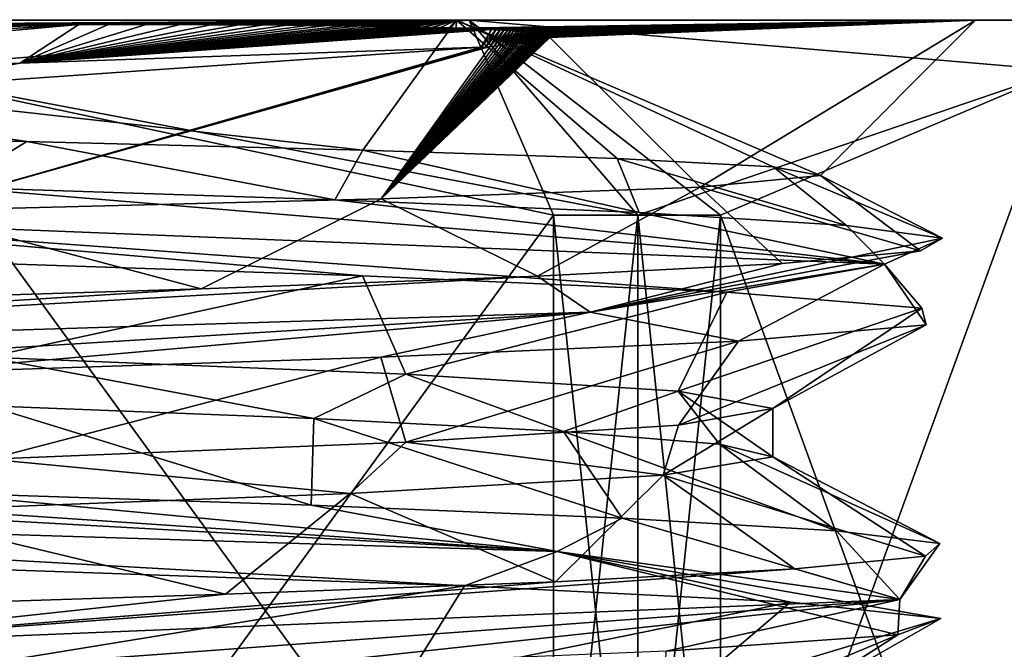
# Model space of a CAD drawing. Header units: metres. Extents: x -205 to 205, y -82 to 82.
# Tile 141 of 256: x -126.15 to -120.31, y 78.28 to 82.01. Entities that reach past the tile are written whole.
import ezdxf

# ---------------------------------------------------------------- set-up
doc = ezdxf.new("R2010")
doc.units = ezdxf.units.M
doc.layers.add('solid_PRT0003', color=7, linetype='CONTINUOUS')

msp = doc.modelspace()

# ---------------------------------------------------------------- linework, layer by layer
at = {"layer": 'solid_PRT0003'}
for points in [[(-123.484528, 82.004066, 11.509619), (-143.974915, 82.006989, 17), (-130.984528, 82.005135, 14)], [(-123.484528, 82.004066, 11.509619), (-138.484528, 82.006203, 11.509619), (-143.974915, 82.006989, 17)], [(-138.484528, 82.006203, 37.490379), (-117.994148, 82.003281, 32), (-130.984528, 82.005135, 35)], [(-123.484528, 82.004066, 11.509619), (-130.984528, 82.005135, 9.5), (-138.484528, 82.006203, 11.509619)], [(-138.484528, 82.006203, 37.490379), (-123.484528, 82.004066, 37.490379), (-117.994148, 82.003281, 32)], [(-138.484528, 82.006203, 37.490379), (-130.984528, 82.005135, 39.5), (-123.484528, 82.004066, 37.490379)], [(-130.984528, 82.005135, 35), (-123.559906, 82.004074, 31.924623), (-128.681198, 81.967857, 34.706371)], [(-117.994148, 82.003281, 32), (-123.559906, 82.004074, 31.924623), (-130.984528, 82.005135, 35)], [(-130.984528, 82.005135, 14), (-128.449265, 81.334656, 15.002707), (-126.105621, 81.284737, 16.02359)], [(-130.984528, 82.005135, 14), (-126.105621, 81.284737, 16.02359), (-124.114723, 81.234589, 17.609011)], [(-123.559906, 82.004074, 17.075377), (-130.984528, 82.005135, 14), (-124.114723, 81.234589, 17.609011)], [(-117.994148, 82.003281, 17), (-130.984528, 82.005135, 14), (-123.559906, 82.004074, 17.075377)], [(-117.994148, 82.003281, 17), (-123.484528, 82.004066, 11.509619), (-130.984528, 82.005135, 14)], [(-127.025375, 81.707977, 9.5), (-130.984528, 82.005135, 9.5), (-123.484528, 82.004066, 11.509619)], [(-127.025391, 81.707985, 39.5), (-123.484528, 82.004066, 37.490379), (-130.984528, 82.005135, 39.5)], [(-123.559906, 82.004074, 31.924623), (-128.158691, 81.971138, 34.577709), (-128.681198, 81.967857, 34.706371)], [(-123.559906, 82.004074, 31.924623), (-127.662025, 81.973679, 34.427807), (-128.158691, 81.971138, 34.577709)], [(-123.559906, 82.004074, 31.924623), (-127.211182, 81.975571, 34.267448), (-127.662025, 81.973679, 34.427807)], [(-123.559906, 82.004074, 31.924623), (-126.81292, 81.976913, 34.105637), (-127.211182, 81.975571, 34.267448)], [(-127.025391, 81.707985, 39.5), (-122.484688, 80.84922, 39.222431), (-123.484528, 82.004066, 37.490379)], [(-122.984688, 80.849297, 9.5), (-127.025375, 81.707977, 9.5), (-123.484528, 82.004066, 11.509619)], [(-123.559906, 82.004074, 31.924623), (-126.461929, 81.977829, 33.946529), (-126.81292, 81.976913, 34.105637)], [(-123.559906, 82.004074, 31.924623), (-126.149841, 81.978409, 33.791378), (-126.461929, 81.977829, 33.946529)], [(-123.559906, 82.004074, 31.924623), (-125.871422, 81.978691, 33.641487), (-126.149841, 81.978409, 33.791378)], [(-123.559906, 82.004074, 31.924623), (-125.798271, 81.978722, 33.600235), (-125.871422, 81.978691, 33.641487)], [(-123.559906, 82.004074, 31.924623), (-125.622162, 81.978706, 33.497601), (-125.798271, 81.978722, 33.600235)], [(-123.559906, 82.004074, 31.924623), (-125.398384, 81.978485, 33.36018), (-125.622162, 81.978706, 33.497601)], [(-123.559906, 82.004074, 31.924623), (-125.19693, 81.978058, 33.229443), (-125.398384, 81.978485, 33.36018)], [(-123.559906, 82.004074, 31.924623), (-125.015114, 81.977448, 33.105423), (-125.19693, 81.978058, 33.229443)], [(-123.559906, 82.004074, 31.924623), (-124.850616, 81.976677, 32.988026), (-125.015114, 81.977448, 33.105423)], [(-123.559906, 82.004074, 31.924623), (-124.701363, 81.975769, 32.877041), (-124.850616, 81.976677, 32.988026)], [(-123.559906, 82.004074, 31.924623), (-124.565681, 81.974747, 32.772259), (-124.701363, 81.975769, 32.877041)], [(-123.559906, 82.004074, 31.924623), (-124.442116, 81.973625, 32.67347), (-124.565681, 81.974747, 32.772259)], [(-123.559906, 82.004074, 31.924623), (-124.329399, 81.972412, 32.58041), (-124.442116, 81.973625, 32.67347)], [(-123.559906, 82.004074, 31.924623), (-124.22641, 81.971138, 32.492825), (-124.329399, 81.972412, 32.58041)], [(-123.559906, 82.004074, 31.924623), (-124.132156, 81.96981, 32.410427), (-124.22641, 81.971138, 32.492825)], [(-123.559906, 82.004074, 31.924623), (-124.045738, 81.968437, 32.332924), (-124.132156, 81.96981, 32.410427)], [(-123.559906, 82.004074, 17.075377), (-124.114723, 81.234589, 17.609011), (-122.607536, 81.184822, 19.647827)], [(-123.559906, 82.004074, 31.924623), (-123.9664, 81.967041, 32.260044), (-124.045738, 81.968437, 32.332924)], [(-123.559906, 82.004074, 31.924623), (-123.893471, 81.965622, 32.191547), (-123.9664, 81.967041, 32.260044)], [(-123.559906, 82.004074, 31.924623), (-123.826363, 81.964195, 32.127182), (-123.893471, 81.965622, 32.191547)], [(-123.559906, 82.004074, 31.924623), (-123.764542, 81.962753, 32.066715), (-123.826363, 81.964195, 32.127182)], [(-123.559906, 82.004074, 31.924623), (-123.707535, 81.961319, 32.009914), (-123.764542, 81.962753, 32.066715)], [(-123.559906, 82.004074, 31.924623), (-123.6549, 81.959877, 31.956545), (-123.707535, 81.961319, 32.009914)], [(-123.559906, 82.004074, 31.924623), (-123.606262, 81.958443, 31.906408), (-123.6549, 81.959877, 31.956545)], [(-123.559906, 82.004074, 31.924623), (-123.561287, 81.957024, 31.859318), (-123.606262, 81.958443, 31.906408)], [(-123.559906, 82.004074, 31.924623), (-120.484528, 82.003639, 24.5), (-123.561287, 81.957024, 31.859318)], [(-120.484528, 82.003639, 24.5), (-123.519676, 81.955612, 31.81509), (-123.561287, 81.957024, 31.859318)], [(-123.559906, 82.004074, 17.075377), (-121.403412, 81.085014, 24.5), (-120.484528, 82.003639, 24.5)], [(-123.559906, 82.004074, 17.075377), (-121.683456, 81.134789, 22.001278), (-121.403412, 81.085014, 24.5)], [(-115.984528, 82.002998, 24.5), (-120.484528, 82.003639, 24.5), (-123.559906, 82.004074, 31.924623)], [(-116.495636, 82.003067, 20.617714), (-123.559906, 82.004074, 17.075377), (-120.484528, 82.003639, 24.5)], [(-116.495636, 82.003067, 28.382286), (-115.984528, 82.002998, 24.5), (-123.559906, 82.004074, 31.924623)], [(-117.994148, 82.003281, 32), (-116.495636, 82.003067, 28.382286), (-123.559906, 82.004074, 31.924623)], [(-123.559906, 82.004074, 17.075377), (-122.607536, 81.184822, 19.647827), (-121.683456, 81.134789, 22.001278)], [(-116.495636, 82.003067, 20.617714), (-117.994148, 82.003281, 17), (-123.559906, 82.004074, 17.075377)], [(-120.484528, 82.003639, 24.5), (-123.481148, 81.954208, 31.773558), (-123.519676, 81.955612, 31.81509)], [(-119.973778, 81.706978, 13.57125), (-123.484528, 82.004066, 11.509619), (-117.994148, 82.003281, 17)], [(-122.484688, 80.84922, 9.777568), (-122.984688, 80.849297, 9.5), (-123.484528, 82.004066, 11.509619)], [(-119.973778, 81.706978, 13.57125), (-122.484688, 80.84922, 9.777568), (-123.484528, 82.004066, 11.509619)], [(-119.973785, 81.70697, 35.428764), (-117.994148, 82.003281, 32), (-123.484528, 82.004066, 37.490379)], [(-121.994308, 80.849152, 38.928204), (-119.973785, 81.70697, 35.428764), (-123.484528, 82.004066, 37.490379)], [(-122.484688, 80.84922, 39.222431), (-121.994308, 80.849152, 38.928204), (-123.484528, 82.004066, 37.490379)], [(-120.484528, 82.003639, 24.5), (-123.445442, 81.95282, 31.734554), (-123.481148, 81.954208, 31.773558)], [(-120.484528, 82.003639, 24.5), (-123.412338, 81.951447, 31.697914), (-123.445442, 81.95282, 31.734554)], [(-120.484528, 82.003639, 24.5), (-123.38163, 81.950096, 31.663502), (-123.412338, 81.951447, 31.697914)], [(-120.484528, 82.003639, 24.5), (-123.353134, 81.948761, 31.63118), (-123.38163, 81.950096, 31.663502)], [(-120.484528, 82.003639, 24.5), (-123.326675, 81.947441, 31.600828), (-123.353134, 81.948761, 31.63118)], [(-120.484528, 82.003639, 24.5), (-123.302109, 81.946136, 31.572325), (-123.326675, 81.947441, 31.600828)], [(-120.484528, 82.003639, 24.5), (-123.279282, 81.944855, 31.545559), (-123.302109, 81.946136, 31.572325)], [(-120.484528, 82.003639, 24.5), (-123.258064, 81.943596, 31.520414), (-123.279282, 81.944855, 31.545559)], [(-120.484528, 82.003639, 24.5), (-123.238342, 81.942352, 31.496798), (-123.258064, 81.943596, 31.520414)], [(-120.484528, 82.003639, 24.5), (-123.220009, 81.941132, 31.474617), (-123.238342, 81.942352, 31.496798)], [(-120.484528, 82.003639, 24.5), (-123.20295, 81.939934, 31.453787), (-123.220009, 81.941132, 31.474617)], [(-120.484528, 82.003639, 24.5), (-123.187096, 81.938751, 31.434225), (-123.20295, 81.939934, 31.453787)], [(-120.484528, 82.003639, 24.5), (-123.172348, 81.937592, 31.415854), (-123.187096, 81.938751, 31.434225)], [(-120.484528, 82.003639, 24.5), (-123.158623, 81.936447, 31.398598), (-123.172348, 81.937592, 31.415854)], [(-120.484528, 82.003639, 24.5), (-123.145851, 81.935326, 31.382389), (-123.158623, 81.936447, 31.398598)], [(-120.484528, 82.003639, 24.5), (-123.13398, 81.934219, 31.367165), (-123.145851, 81.935326, 31.382389)], [(-120.484528, 82.003639, 24.5), (-123.122932, 81.933136, 31.352869), (-123.13398, 81.934219, 31.367165)], [(-120.484528, 82.003639, 24.5), (-123.112663, 81.932068, 31.339443), (-123.122932, 81.933136, 31.352869)], [(-120.484528, 82.003639, 24.5), (-123.103111, 81.931023, 31.326836), (-123.112663, 81.932068, 31.339443)], [(-120.484528, 82.003639, 24.5), (-123.094231, 81.929985, 31.314991), (-123.103111, 81.931023, 31.326836)], [(-120.484528, 82.003639, 24.5), (-123.085976, 81.92897, 31.303867), (-123.094231, 81.929985, 31.314991)], [(-120.484528, 82.003639, 24.5), (-123.0783, 81.927979, 31.293421), (-123.085976, 81.92897, 31.303867)], [(-120.484528, 82.003639, 24.5), (-123.071175, 81.926994, 31.283609), (-123.0783, 81.927979, 31.293421)], [(-120.484528, 82.003639, 24.5), (-123.06456, 81.926025, 31.274397), (-123.071175, 81.926994, 31.283609)], [(-120.484528, 82.003639, 24.5), (-123.058426, 81.925072, 31.265745), (-123.06456, 81.926025, 31.274397)], [(-120.484528, 82.003639, 24.5), (-123.052727, 81.924126, 31.257618), (-123.058426, 81.925072, 31.265745)], [(-120.484528, 82.003639, 24.5), (-123.047447, 81.923203, 31.249985), (-123.052727, 81.924126, 31.257618)], [(-120.484528, 82.003639, 24.5), (-123.042564, 81.922279, 31.242817), (-123.047447, 81.923203, 31.249985)], [(-120.484528, 82.003639, 24.5), (-123.03804, 81.921371, 31.236086), (-123.042564, 81.922279, 31.242817)], [(-120.484528, 82.003639, 24.5), (-123.033867, 81.920471, 31.229765), (-123.03804, 81.921371, 31.236086)], [(-120.484528, 82.003639, 24.5), (-123.030014, 81.919586, 31.223829), (-123.033867, 81.920471, 31.229765)], [(-120.484528, 82.003639, 24.5), (-123.026466, 81.918694, 31.218256), (-123.030014, 81.919586, 31.223829)], [(-120.484528, 82.003639, 24.5), (-123.023201, 81.917816, 31.21302), (-123.026466, 81.918694, 31.218256)], [(-120.484528, 82.003639, 24.5), (-123.020203, 81.916939, 31.208105), (-123.023201, 81.917816, 31.21302)], [(-120.484528, 82.003639, 24.5), (-123.017471, 81.916054, 31.203489), (-123.020203, 81.916939, 31.208105)], [(-120.484528, 82.003639, 24.5), (-123.014984, 81.915169, 31.199158), (-123.017471, 81.916054, 31.203489)], [(-120.484528, 82.003639, 24.5), (-123.012726, 81.914284, 31.195093), (-123.014984, 81.915169, 31.199158)], [(-120.484528, 82.003639, 24.5), (-123.010689, 81.913391, 31.191277), (-123.012726, 81.914284, 31.195093)], [(-120.484528, 82.003639, 24.5), (-123.007309, 81.911514, 31.18433), (-123.010689, 81.913391, 31.191277)], [(-120.484528, 82.003639, 24.5), (-123.004784, 81.909561, 31.17827), (-123.007309, 81.911514, 31.18433)], [(-120.484528, 82.003639, 24.5), (-122.115479, 81.014763, 27.934328), (-123.006248, 81.901306, 31.167149)], [(-120.484528, 82.003639, 24.5), (-123.006248, 81.901306, 31.167149), (-123.003212, 81.905869, 31.170637)], [(-120.484528, 82.003639, 24.5), (-123.003326, 81.907272, 31.172958), (-123.004784, 81.909561, 31.17827)], [(-120.484528, 82.003639, 24.5), (-123.003212, 81.905869, 31.170637), (-123.003326, 81.907272, 31.172958)], [(-120.484528, 82.003639, 24.5), (-121.403412, 81.085014, 24.5), (-122.115479, 81.014763, 27.934328)], [(-115.984528, 82.002998, 24.5), (-116.495636, 82.003067, 20.617714), (-120.484528, 82.003639, 24.5)], [(-135.685532, 81.696434, 33.859493), (-125.798271, 81.978722, 33.600235), (-132.872986, 81.55571, 34.666603)], [(-125.871422, 81.978691, 33.641487), (-125.798271, 81.978722, 33.600235), (-135.685532, 81.696434, 33.859493)], [(-126.149841, 81.978409, 33.791378), (-125.871422, 81.978691, 33.641487), (-135.685532, 81.696434, 33.859493)], [(-125.798271, 81.978722, 33.600235), (-129.420013, 81.652313, 34.7215), (-132.872986, 81.55571, 34.666603)], [(-125.798271, 81.978722, 33.600235), (-126.14772, 81.748688, 33.638962), (-129.420013, 81.652313, 34.7215)], [(-125.798271, 81.978722, 33.600235), (-125.622162, 81.978706, 33.497601), (-126.14772, 81.748688, 33.638962)], [(-125.622162, 81.978706, 33.497601), (-125.398384, 81.978485, 33.36018), (-126.14772, 81.748688, 33.638962)], [(-125.398384, 81.978485, 33.36018), (-125.19693, 81.978058, 33.229443), (-126.14772, 81.748688, 33.638962)], [(-125.19693, 81.978058, 33.229443), (-125.015114, 81.977448, 33.105423), (-126.14772, 81.748688, 33.638962)], [(-125.015114, 81.977448, 33.105423), (-124.850616, 81.976677, 32.988026), (-126.14772, 81.748688, 33.638962)], [(-124.850616, 81.976677, 32.988026), (-124.701363, 81.975769, 32.877041), (-126.14772, 81.748688, 33.638962)], [(-124.701363, 81.975769, 32.877041), (-124.565681, 81.974747, 32.772259), (-126.14772, 81.748688, 33.638962)], [(-124.565681, 81.974747, 32.772259), (-124.442116, 81.973625, 32.67347), (-126.14772, 81.748688, 33.638962)], [(-124.442116, 81.973625, 32.67347), (-124.329399, 81.972412, 32.58041), (-126.14772, 81.748688, 33.638962)], [(-124.329399, 81.972412, 32.58041), (-124.22641, 81.971138, 32.492825), (-126.14772, 81.748688, 33.638962)], [(-124.22641, 81.971138, 32.492825), (-124.132156, 81.96981, 32.410427), (-126.14772, 81.748688, 33.638962)], [(-124.132156, 81.96981, 32.410427), (-124.045738, 81.968437, 32.332924), (-126.14772, 81.748688, 33.638962)], [(-124.045738, 81.968437, 32.332924), (-123.9664, 81.967041, 32.260044), (-126.14772, 81.748688, 33.638962)], [(-123.9664, 81.967041, 32.260044), (-123.893471, 81.965622, 32.191547), (-126.14772, 81.748688, 33.638962)], [(-123.893471, 81.965622, 32.191547), (-123.826363, 81.964195, 32.127182), (-126.14772, 81.748688, 33.638962)], [(-123.826363, 81.964195, 32.127182), (-123.764542, 81.962753, 32.066715), (-126.14772, 81.748688, 33.638962)], [(-123.764542, 81.962753, 32.066715), (-123.707535, 81.961319, 32.009914), (-126.14772, 81.748688, 33.638962)], [(-123.707535, 81.961319, 32.009914), (-123.6549, 81.959877, 31.956545), (-126.14772, 81.748688, 33.638962)], [(-123.6549, 81.959877, 31.956545), (-123.606262, 81.958443, 31.906408), (-126.14772, 81.748688, 33.638962)], [(-123.606262, 81.958443, 31.906408), (-123.561287, 81.957024, 31.859318), (-126.14772, 81.748688, 33.638962)], [(-123.561287, 81.957024, 31.859318), (-123.519676, 81.955612, 31.81509), (-126.14772, 81.748688, 33.638962)], [(-123.519676, 81.955612, 31.81509), (-123.481148, 81.954208, 31.773558), (-126.14772, 81.748688, 33.638962)], [(-123.481148, 81.954208, 31.773558), (-123.445442, 81.95282, 31.734554), (-126.14772, 81.748688, 33.638962)], [(-123.445442, 81.95282, 31.734554), (-123.412338, 81.951447, 31.697914), (-126.14772, 81.748688, 33.638962)], [(-123.412338, 81.951447, 31.697914), (-123.38163, 81.950096, 31.663502), (-126.14772, 81.748688, 33.638962)], [(-123.38163, 81.950096, 31.663502), (-123.353134, 81.948761, 31.63118), (-126.14772, 81.748688, 33.638962)], [(-123.353134, 81.948761, 31.63118), (-123.414108, 81.84449, 31.54365), (-126.14772, 81.748688, 33.638962)], [(-123.353134, 81.948761, 31.63118), (-123.326675, 81.947441, 31.600828), (-123.414108, 81.84449, 31.54365)], [(-123.326675, 81.947441, 31.600828), (-123.386482, 81.846825, 31.517284), (-123.414108, 81.84449, 31.54365)], [(-123.326675, 81.947441, 31.600828), (-123.302109, 81.946136, 31.572325), (-123.386482, 81.846825, 31.517284)], [(-123.302109, 81.946136, 31.572325), (-123.360703, 81.849007, 31.492514), (-123.386482, 81.846825, 31.517284)], [(-123.302109, 81.946136, 31.572325), (-123.279282, 81.944855, 31.545559), (-123.360703, 81.849007, 31.492514)], [(-123.279282, 81.944855, 31.545559), (-123.336624, 81.851105, 31.469282), (-123.360703, 81.849007, 31.492514)], [(-123.279282, 81.944855, 31.545559), (-123.258064, 81.943596, 31.520414), (-123.336624, 81.851105, 31.469282)], [(-123.258064, 81.943596, 31.520414), (-123.314102, 81.853127, 31.447506), (-123.336624, 81.851105, 31.469282)], [(-123.258064, 81.943596, 31.520414), (-123.238342, 81.942352, 31.496798), (-123.314102, 81.853127, 31.447506)], [(-123.238342, 81.942352, 31.496798), (-123.29303, 81.85508, 31.427095), (-123.314102, 81.853127, 31.447506)], [(-123.238342, 81.942352, 31.496798), (-123.220009, 81.941132, 31.474617), (-123.29303, 81.85508, 31.427095)], [(-123.220009, 81.941132, 31.474617), (-123.2733, 81.856972, 31.407967), (-123.29303, 81.85508, 31.427095)], [(-123.220009, 81.941132, 31.474617), (-123.20295, 81.939934, 31.453787), (-123.2733, 81.856972, 31.407967)], [(-123.20295, 81.939934, 31.453787), (-123.254822, 81.858795, 31.390036), (-123.2733, 81.856972, 31.407967)], [(-123.20295, 81.939934, 31.453787), (-123.187096, 81.938751, 31.434225), (-123.254822, 81.858795, 31.390036)], [(-123.187096, 81.938751, 31.434225), (-123.237511, 81.860565, 31.373232), (-123.254822, 81.858795, 31.390036)], [(-123.187096, 81.938751, 31.434225), (-123.172348, 81.937592, 31.415854), (-123.237511, 81.860565, 31.373232)], [(-123.172348, 81.937592, 31.415854), (-123.221291, 81.862282, 31.357491), (-123.237511, 81.860565, 31.373232)], [(-123.172348, 81.937592, 31.415854), (-123.158623, 81.936447, 31.398598), (-123.221291, 81.862282, 31.357491)], [(-123.158623, 81.936447, 31.398598), (-123.206085, 81.863937, 31.342752), (-123.221291, 81.862282, 31.357491)], [(-123.158623, 81.936447, 31.398598), (-123.145851, 81.935326, 31.382389), (-123.206085, 81.863937, 31.342752)], [(-123.145851, 81.935326, 31.382389), (-123.191833, 81.86554, 31.328957), (-123.206085, 81.863937, 31.342752)], [(-123.145851, 81.935326, 31.382389), (-123.13398, 81.934219, 31.367165), (-123.191833, 81.86554, 31.328957)], [(-123.13398, 81.934219, 31.367165), (-123.178474, 81.867096, 31.316048), (-123.191833, 81.86554, 31.328957)], [(-123.13398, 81.934219, 31.367165), (-123.122932, 81.933136, 31.352869), (-123.178474, 81.867096, 31.316048)], [(-123.122932, 81.933136, 31.352869), (-123.165939, 81.868607, 31.303974), (-123.178474, 81.867096, 31.316048)], [(-123.122932, 81.933136, 31.352869), (-123.112663, 81.932068, 31.339443), (-123.165939, 81.868607, 31.303974)], [(-123.112663, 81.932068, 31.339443), (-123.15419, 81.870064, 31.292681), (-123.165939, 81.868607, 31.303974)], [(-123.112663, 81.932068, 31.339443), (-123.103111, 81.931023, 31.326836), (-123.15419, 81.870064, 31.292681)], [(-124.007172, 80.944901, 30.859432), (-123.010765, 81.898407, 31.168028), (-123.006248, 81.901306, 31.167149)], [(-122.115479, 81.014763, 27.934328), (-124.007172, 80.944901, 30.859432), (-123.006248, 81.901306, 31.167149)], [(-124.007172, 80.944901, 30.859432), (-123.015907, 81.896126, 31.170624), (-123.010765, 81.898407, 31.168028)], [(-124.007172, 80.944901, 30.859432), (-123.021698, 81.894043, 31.174284), (-123.015907, 81.896126, 31.170624)], [(-124.007172, 80.944901, 30.859432), (-123.024879, 81.893013, 31.176474), (-123.021698, 81.894043, 31.174284)], [(-124.007172, 80.944901, 30.859432), (-123.028252, 81.891998, 31.178921), (-123.024879, 81.893013, 31.176474)], [(-124.007172, 80.944901, 30.859432), (-123.03183, 81.890999, 31.181627), (-123.028252, 81.891998, 31.178921)], [(-124.007172, 80.944901, 30.859432), (-123.035637, 81.889992, 31.184593), (-123.03183, 81.890999, 31.181627)], [(-124.007172, 80.944901, 30.859432), (-123.039688, 81.888985, 31.187832), (-123.035637, 81.889992, 31.184593)], [(-124.007172, 80.944901, 30.859432), (-123.043983, 81.887962, 31.191359), (-123.039688, 81.888985, 31.187832)], [(-124.007172, 80.944901, 30.859432), (-123.048561, 81.88694, 31.195187), (-123.043983, 81.887962, 31.191359)], [(-124.007172, 80.944901, 30.859432), (-123.053429, 81.885895, 31.199331), (-123.048561, 81.88694, 31.195187)], [(-124.007172, 80.944901, 30.859432), (-123.058601, 81.884834, 31.203814), (-123.053429, 81.885895, 31.199331)], [(-124.007172, 80.944901, 30.859432), (-123.06411, 81.883759, 31.208651), (-123.058601, 81.884834, 31.203814)], [(-124.007172, 80.944901, 30.859432), (-123.069969, 81.88266, 31.213863), (-123.06411, 81.883759, 31.208651)], [(-124.007172, 80.944901, 30.859432), (-123.07621, 81.881538, 31.219475), (-123.069969, 81.88266, 31.213863)], [(-124.007172, 80.944901, 30.859432), (-123.082848, 81.880386, 31.225512), (-123.07621, 81.881538, 31.219475)], [(-124.007172, 80.944901, 30.859432), (-123.08992, 81.879211, 31.232), (-123.082848, 81.880386, 31.225512)], [(-124.007172, 80.944901, 30.859432), (-123.097458, 81.878006, 31.238968), (-123.08992, 81.879211, 31.232)], [(-124.007172, 80.944901, 30.859432), (-123.105476, 81.876778, 31.246447), (-123.097458, 81.878006, 31.238968)], [(-124.007172, 80.944901, 30.859432), (-123.114021, 81.875504, 31.254463), (-123.105476, 81.876778, 31.246447)], [(-124.007172, 80.944901, 30.859432), (-123.123123, 81.874207, 31.263058), (-123.114021, 81.875504, 31.254463)], [(-124.007172, 80.944901, 30.859432), (-123.132828, 81.872864, 31.272266), (-123.123123, 81.874207, 31.263058)], [(-123.103111, 81.931023, 31.326836), (-123.143166, 81.871483, 31.282127), (-123.15419, 81.870064, 31.292681)], [(-123.103111, 81.931023, 31.326836), (-123.094231, 81.929985, 31.314991), (-123.143166, 81.871483, 31.282127)], [(-123.094231, 81.929985, 31.314991), (-123.132828, 81.872864, 31.272266), (-123.143166, 81.871483, 31.282127)], [(-123.094231, 81.929985, 31.314991), (-123.085976, 81.92897, 31.303867), (-123.132828, 81.872864, 31.272266)], [(-123.085976, 81.92897, 31.303867), (-123.123123, 81.874207, 31.263058), (-123.132828, 81.872864, 31.272266)], [(-123.085976, 81.92897, 31.303867), (-123.0783, 81.927979, 31.293421), (-123.123123, 81.874207, 31.263058)], [(-123.0783, 81.927979, 31.293421), (-123.114021, 81.875504, 31.254463), (-123.123123, 81.874207, 31.263058)], [(-123.0783, 81.927979, 31.293421), (-123.071175, 81.926994, 31.283609), (-123.114021, 81.875504, 31.254463)], [(-123.071175, 81.926994, 31.283609), (-123.105476, 81.876778, 31.246447), (-123.114021, 81.875504, 31.254463)], [(-123.071175, 81.926994, 31.283609), (-123.06456, 81.926025, 31.274397), (-123.105476, 81.876778, 31.246447)], [(-123.06456, 81.926025, 31.274397), (-123.097458, 81.878006, 31.238968), (-123.105476, 81.876778, 31.246447)], [(-123.06456, 81.926025, 31.274397), (-123.058426, 81.925072, 31.265745), (-123.097458, 81.878006, 31.238968)], [(-123.058426, 81.925072, 31.265745), (-123.08992, 81.879211, 31.232), (-123.097458, 81.878006, 31.238968)], [(-123.058426, 81.925072, 31.265745), (-123.052727, 81.924126, 31.257618), (-123.08992, 81.879211, 31.232)], [(-123.052727, 81.924126, 31.257618), (-123.082848, 81.880386, 31.225512), (-123.08992, 81.879211, 31.232)], [(-123.052727, 81.924126, 31.257618), (-123.047447, 81.923203, 31.249985), (-123.082848, 81.880386, 31.225512)], [(-123.047447, 81.923203, 31.249985), (-123.07621, 81.881538, 31.219475), (-123.082848, 81.880386, 31.225512)], [(-123.047447, 81.923203, 31.249985), (-123.042564, 81.922279, 31.242817), (-123.07621, 81.881538, 31.219475)], [(-123.042564, 81.922279, 31.242817), (-123.069969, 81.88266, 31.213863), (-123.07621, 81.881538, 31.219475)], [(-123.042564, 81.922279, 31.242817), (-123.03804, 81.921371, 31.236086), (-123.069969, 81.88266, 31.213863)], [(-123.03804, 81.921371, 31.236086), (-123.06411, 81.883759, 31.208651), (-123.069969, 81.88266, 31.213863)], [(-123.03804, 81.921371, 31.236086), (-123.033867, 81.920471, 31.229765), (-123.06411, 81.883759, 31.208651)], [(-123.033867, 81.920471, 31.229765), (-123.058601, 81.884834, 31.203814), (-123.06411, 81.883759, 31.208651)], [(-123.033867, 81.920471, 31.229765), (-123.030014, 81.919586, 31.223829), (-123.058601, 81.884834, 31.203814)], [(-123.030014, 81.919586, 31.223829), (-123.053429, 81.885895, 31.199331), (-123.058601, 81.884834, 31.203814)], [(-123.030014, 81.919586, 31.223829), (-123.026466, 81.918694, 31.218256), (-123.053429, 81.885895, 31.199331)], [(-123.026466, 81.918694, 31.218256), (-123.048561, 81.88694, 31.195187), (-123.053429, 81.885895, 31.199331)], [(-123.026466, 81.918694, 31.218256), (-123.023201, 81.917816, 31.21302), (-123.048561, 81.88694, 31.195187)], [(-123.023201, 81.917816, 31.21302), (-123.043983, 81.887962, 31.191359), (-123.048561, 81.88694, 31.195187)], [(-123.023201, 81.917816, 31.21302), (-123.020203, 81.916939, 31.208105), (-123.043983, 81.887962, 31.191359)], [(-123.020203, 81.916939, 31.208105), (-123.039688, 81.888985, 31.187832), (-123.043983, 81.887962, 31.191359)], [(-123.020203, 81.916939, 31.208105), (-123.017471, 81.916054, 31.203489), (-123.039688, 81.888985, 31.187832)], [(-123.017471, 81.916054, 31.203489), (-123.035637, 81.889992, 31.184593), (-123.039688, 81.888985, 31.187832)], [(-123.017471, 81.916054, 31.203489), (-123.014984, 81.915169, 31.199158), (-123.035637, 81.889992, 31.184593)], [(-123.014984, 81.915169, 31.199158), (-123.03183, 81.890999, 31.181627), (-123.035637, 81.889992, 31.184593)], [(-123.014984, 81.915169, 31.199158), (-123.012726, 81.914284, 31.195093), (-123.03183, 81.890999, 31.181627)], [(-123.012726, 81.914284, 31.195093), (-123.028252, 81.891998, 31.178921), (-123.03183, 81.890999, 31.181627)], [(-123.012726, 81.914284, 31.195093), (-123.010689, 81.913391, 31.191277), (-123.028252, 81.891998, 31.178921)], [(-123.010689, 81.913391, 31.191277), (-123.024879, 81.893013, 31.176474), (-123.028252, 81.891998, 31.178921)], [(-123.010689, 81.913391, 31.191277), (-123.007309, 81.911514, 31.18433), (-123.024879, 81.893013, 31.176474)], [(-123.007309, 81.911514, 31.18433), (-123.021698, 81.894043, 31.174284), (-123.024879, 81.893013, 31.176474)], [(-123.007309, 81.911514, 31.18433), (-123.004784, 81.909561, 31.17827), (-123.021698, 81.894043, 31.174284)], [(-123.004784, 81.909561, 31.17827), (-123.015907, 81.896126, 31.170624), (-123.021698, 81.894043, 31.174284)], [(-123.004784, 81.909561, 31.17827), (-123.003326, 81.907272, 31.172958), (-123.015907, 81.896126, 31.170624)], [(-123.003326, 81.907272, 31.172958), (-123.010765, 81.898407, 31.168028), (-123.015907, 81.896126, 31.170624)], [(-123.003326, 81.907272, 31.172958), (-123.003212, 81.905869, 31.170637), (-123.010765, 81.898407, 31.168028)], [(-123.003212, 81.905869, 31.170637), (-123.006248, 81.901306, 31.167149), (-123.010765, 81.898407, 31.168028)], [(-126.14772, 81.748688, 33.638962), (-123.414108, 81.84449, 31.54365), (-126.94355, 81.599648, 33.750992)], [(-126.814972, 80.875008, 32.891609), (-126.94355, 81.599648, 33.750992), (-123.414108, 81.84449, 31.54365)], [(-126.814972, 80.875008, 32.891609), (-123.386482, 81.846825, 31.517284), (-123.360703, 81.849007, 31.492514)], [(-124.007172, 80.944901, 30.859432), (-126.814972, 80.875008, 32.891609), (-123.360703, 81.849007, 31.492514)], [(-126.814972, 80.875008, 32.891609), (-123.414108, 81.84449, 31.54365), (-123.386482, 81.846825, 31.517284)], [(-124.007172, 80.944901, 30.859432), (-123.143166, 81.871483, 31.282127), (-123.132828, 81.872864, 31.272266)], [(-124.007172, 80.944901, 30.859432), (-123.15419, 81.870064, 31.292681), (-123.143166, 81.871483, 31.282127)], [(-124.007172, 80.944901, 30.859432), (-123.165939, 81.868607, 31.303974), (-123.15419, 81.870064, 31.292681)], [(-124.007172, 80.944901, 30.859432), (-123.178474, 81.867096, 31.316048), (-123.165939, 81.868607, 31.303974)], [(-124.007172, 80.944901, 30.859432), (-123.191833, 81.86554, 31.328957), (-123.178474, 81.867096, 31.316048)], [(-124.007172, 80.944901, 30.859432), (-123.206085, 81.863937, 31.342752), (-123.191833, 81.86554, 31.328957)], [(-124.007172, 80.944901, 30.859432), (-123.221291, 81.862282, 31.357491), (-123.206085, 81.863937, 31.342752)], [(-124.007172, 80.944901, 30.859432), (-123.237511, 81.860565, 31.373232), (-123.221291, 81.862282, 31.357491)], [(-124.007172, 80.944901, 30.859432), (-123.254822, 81.858795, 31.390036), (-123.237511, 81.860565, 31.373232)], [(-124.007172, 80.944901, 30.859432), (-123.2733, 81.856972, 31.407967), (-123.254822, 81.858795, 31.390036)], [(-124.007172, 80.944901, 30.859432), (-123.29303, 81.85508, 31.427095), (-123.2733, 81.856972, 31.407967)], [(-124.007172, 80.944901, 30.859432), (-123.314102, 81.853127, 31.447506), (-123.29303, 81.85508, 31.427095)], [(-124.007172, 80.944901, 30.859432), (-123.336624, 81.851105, 31.469282), (-123.314102, 81.853127, 31.447506)], [(-124.007172, 80.944901, 30.859432), (-123.360703, 81.849007, 31.492514), (-123.336624, 81.851105, 31.469282)], [(-129.420013, 81.652313, 34.7215), (-126.14772, 81.748688, 33.638962), (-126.94355, 81.599648, 33.750992)], [(-127.026306, 75.301163, 9.5), (-127.025375, 81.707977, 9.5), (-122.984688, 80.849297, 9.5)], [(-122.985359, 76.158691, 39.5), (-127.025391, 81.707985, 39.5), (-127.026291, 75.301163, 39.5)], [(-127.025391, 81.707985, 39.5), (-122.984688, 80.849297, 39.5), (-122.484688, 80.84922, 39.222431)], [(-122.985359, 76.158691, 39.5), (-122.984688, 80.849297, 39.5), (-127.025391, 81.707985, 39.5)], [(-119.973778, 81.706978, 13.57125), (-121.994308, 80.849152, 10.071796), (-122.484688, 80.84922, 9.777568)], [(-121.99498, 76.158554, 10.071796), (-121.994308, 80.849152, 10.071796), (-119.973778, 81.706978, 13.57125)], [(-121.99498, 76.158554, 10.071796), (-119.973778, 81.706978, 13.57125), (-119.974701, 75.300156, 13.571237)], [(-119.974693, 75.300156, 35.428749), (-119.973785, 81.70697, 35.428764), (-121.994308, 80.849152, 38.928204)], [(-126.105621, 81.284737, 16.02359), (-128.449265, 81.334656, 15.002707), (-126.548149, 81.015884, 15.159961)], [(-126.105621, 81.284737, 16.02359), (-126.548149, 81.015884, 15.159961), (-124.28167, 80.939835, 16.62631)], [(-124.114723, 81.234589, 17.609011), (-126.105621, 81.284737, 16.02359), (-124.28167, 80.939835, 16.62631)], [(-124.114723, 81.234589, 17.609011), (-124.28167, 80.939835, 16.62631), (-122.4776, 80.864639, 18.622108)], [(-122.607536, 81.184822, 19.647827), (-124.114723, 81.234589, 17.609011), (-122.4776, 80.864639, 18.622108)], [(-122.607536, 81.184822, 19.647827), (-122.4776, 80.864639, 18.622108), (-121.247589, 80.788528, 21.019548)], [(-121.683456, 81.134789, 22.001278), (-122.607536, 81.184822, 19.647827), (-121.247589, 80.788528, 21.019548)], [(-121.683456, 81.134789, 22.001278), (-121.247589, 80.788528, 21.019548), (-120.67881, 80.713158, 23.65909)], [(-121.683456, 81.134789, 22.001278), (-120.67881, 80.713158, 23.65909), (-121.403412, 81.085014, 24.5)], [(-121.403412, 81.085014, 24.5), (-120.809593, 80.637901, 26.341932), (-122.115479, 81.014763, 27.934328)], [(-121.403412, 81.085014, 24.5), (-120.67881, 80.713158, 23.65909), (-120.809593, 80.637901, 26.341932)], [(-126.548149, 81.015884, 15.159961), (-128.156616, 80.843681, 14.414016), (-121.022926, 80.558769, 21.262041)], [(-124.28167, 80.939835, 16.62631), (-126.548149, 81.015884, 15.159961), (-121.022926, 80.558769, 21.262041)], [(-122.115479, 81.014763, 27.934328), (-123.080124, 80.487686, 31.1663), (-124.007172, 80.944901, 30.859432)], [(-122.115479, 81.014763, 27.934328), (-121.630363, 80.562424, 28.906384), (-123.080124, 80.487686, 31.1663)], [(-122.115479, 81.014763, 27.934328), (-120.809593, 80.637901, 26.341932), (-121.630363, 80.562424, 28.906384)], [(-124.007172, 80.944901, 30.859432), (-125.074059, 80.412209, 32.98476), (-126.814972, 80.875008, 32.891609)], [(-124.007172, 80.944901, 30.859432), (-123.080124, 80.487686, 31.1663), (-125.074059, 80.412209, 32.98476)], [(-122.4776, 80.864639, 18.622108), (-124.28167, 80.939835, 16.62631), (-121.022926, 80.558769, 21.262041)], [(-128.156616, 80.843681, 14.414016), (-127.045433, 80.588127, 14.939304), (-124.116768, 80.490616, 16.769621)], [(-128.156616, 80.843681, 14.414016), (-124.116768, 80.490616, 16.769621), (-121.957893, 80.393784, 19.456974)], [(-121.022926, 80.558769, 21.262041), (-128.156616, 80.843681, 14.414016), (-121.957893, 80.393784, 19.456974)], [(-126.814972, 80.875008, 32.891609), (-125.074059, 80.412209, 32.98476), (-127.466667, 80.337166, 34.223133)], [(-122.985359, 76.158691, 9.5), (-127.026306, 75.301163, 9.5), (-122.984688, 80.849297, 9.5)], [(-122.985359, 76.158691, 9.5), (-122.984688, 80.849297, 9.5), (-122.484688, 80.84922, 9.777568)], [(-122.485359, 76.158623, 39.222431), (-122.984688, 80.849297, 39.5), (-122.985359, 76.158691, 39.5)], [(-122.485359, 76.158623, 9.777568), (-122.985359, 76.158691, 9.5), (-122.484688, 80.84922, 9.777568)], [(-122.485359, 76.158623, 39.222431), (-122.484688, 80.84922, 39.222431), (-122.984688, 80.849297, 39.5)], [(-122.485359, 76.158623, 9.777568), (-122.484688, 80.84922, 9.777568), (-121.994308, 80.849152, 10.071796)], [(-122.485359, 76.158623, 39.222431), (-121.99498, 76.158554, 38.928204), (-122.484688, 80.84922, 39.222431)], [(-122.485359, 76.158623, 9.777568), (-121.994308, 80.849152, 10.071796), (-121.99498, 76.158554, 10.071796)], [(-121.99498, 76.158554, 38.928204), (-121.994308, 80.849152, 38.928204), (-122.484688, 80.84922, 39.222431)], [(-121.247589, 80.788528, 21.019548), (-122.4776, 80.864639, 18.622108), (-121.022926, 80.558769, 21.262041)], [(-119.974693, 75.300156, 35.428749), (-121.994308, 80.849152, 38.928204), (-121.99498, 76.158554, 38.928204)], [(-120.67881, 80.713158, 23.65909), (-121.247589, 80.788528, 21.019548), (-121.022926, 80.558769, 21.262041)], [(-120.67881, 80.713158, 23.65909), (-121.022926, 80.558769, 21.262041), (-122.767632, 80.275131, 30.995342)], [(-120.809593, 80.637901, 26.341932), (-120.67881, 80.713158, 23.65909), (-122.767632, 80.275131, 30.995342)], [(-121.630363, 80.562424, 28.906384), (-120.809593, 80.637901, 26.341932), (-122.767632, 80.275131, 30.995342)], [(-124.116768, 80.490616, 16.769621), (-127.045433, 80.588127, 14.939304), (-126.340691, 80.00853, 16.442574)], [(-123.080124, 80.487686, 31.1663), (-121.630363, 80.562424, 28.906384), (-122.767632, 80.275131, 30.995342)], [(-122.767632, 80.275131, 30.995342), (-121.022926, 80.558769, 21.262041), (-121.888298, 80.103409, 29.417133)], [(-121.022926, 80.558769, 21.262041), (-121.957893, 80.393784, 19.456974), (-120.80265, 80.297157, 22.699703)], [(-121.022926, 80.558769, 21.262041), (-120.776344, 80.200226, 26.147903), (-121.888298, 80.103409, 29.417133)], [(-121.022926, 80.558769, 21.262041), (-120.80265, 80.297157, 22.699703), (-120.776344, 80.200226, 26.147903)], [(-123.080124, 80.487686, 31.1663), (-122.767632, 80.275131, 30.995342), (-131.835175, 79.992531, 34.93927)], [(-125.074059, 80.412209, 32.98476), (-123.080124, 80.487686, 31.1663), (-131.835175, 79.992531, 34.93927)], [(-124.116768, 80.490616, 16.769621), (-126.340691, 80.00853, 16.442574), (-123.860626, 79.906837, 18.52206)], [(-121.957893, 80.393784, 19.456974), (-124.116768, 80.490616, 16.769621), (-123.860626, 79.906837, 18.52206)], [(-127.466667, 80.337166, 34.223133), (-125.074059, 80.412209, 32.98476), (-131.835175, 79.992531, 34.93927)], [(-121.957893, 80.393784, 19.456974), (-123.860626, 79.906837, 18.52206), (-122.245552, 79.805611, 21.319616)], [(-120.80265, 80.297157, 22.699703), (-121.957893, 80.393784, 19.456974), (-122.245552, 79.805611, 21.319616)], [(-131.835175, 79.992531, 34.93927), (-122.767632, 80.275131, 30.995342), (-130.253998, 79.814575, 34.814819)], [(-122.767632, 80.275131, 30.995342), (-126.900764, 79.911133, 33.999466), (-130.253998, 79.814575, 34.814819)], [(-122.767632, 80.275131, 30.995342), (-124.008827, 80.007286, 32.132195), (-126.900764, 79.911133, 33.999466)], [(-122.767632, 80.275131, 30.995342), (-121.888298, 80.103409, 29.417133), (-124.008827, 80.007286, 32.132195)], [(-120.80265, 80.297157, 22.699703), (-122.245552, 79.805611, 21.319616), (-121.684853, 79.704727, 24.5)], [(-120.776344, 80.200226, 26.147903), (-120.80265, 80.297157, 22.699703), (-121.684853, 79.704727, 24.5)], [(-120.776344, 80.200226, 26.147903), (-121.684853, 79.704727, 24.5), (-122.24482, 79.604668, 27.678301)], [(-121.888298, 80.103409, 29.417133), (-120.776344, 80.200226, 26.147903), (-122.24482, 79.604668, 27.678301)], [(-124.008827, 80.007286, 32.132195), (-121.888298, 80.103409, 29.417133), (-123.859543, 79.503815, 30.47658)], [(-121.888298, 80.103409, 29.417133), (-122.24482, 79.604668, 27.678301), (-123.859543, 79.503815, 30.47658)], [(-126.900764, 79.911133, 33.999466), (-124.008827, 80.007286, 32.132195), (-126.330338, 79.403168, 32.551403)], [(-124.404793, 79.644157, 17.927887), (-123.860626, 79.906837, 18.52206), (-126.340691, 80.00853, 16.442574)], [(-126.3349, 79.719978, 16.445938), (-124.404793, 79.644157, 17.927887), (-126.340691, 80.00853, 16.442574)], [(-124.008827, 80.007286, 32.132195), (-123.859543, 79.503815, 30.47658), (-126.330338, 79.403168, 32.551403)], [(-124.404793, 79.644157, 17.927887), (-122.925636, 79.567879, 19.859015), (-123.860626, 79.906837, 18.52206)], [(-122.925636, 79.567879, 19.859015), (-122.245552, 79.805611, 21.319616), (-123.860626, 79.906837, 18.52206)], [(-122.925636, 79.567879, 19.859015), (-122.001808, 79.492653, 22.092846), (-122.245552, 79.805611, 21.319616)], [(-122.245552, 79.805611, 21.319616), (-121.684898, 79.417175, 24.5), (-121.684853, 79.704727, 24.5)], [(-122.001808, 79.492653, 22.092846), (-121.684898, 79.417175, 24.5), (-122.245552, 79.805611, 21.319616)], [(-124.421089, 79.130836, 16.510464), (-126.3349, 79.719978, 16.445938), (-126.69886, 79.206284, 15.089376)], [(-124.421089, 79.130836, 16.510464), (-124.404793, 79.644157, 17.927887), (-126.3349, 79.719978, 16.445938)], [(-122.334175, 79.308571, 27.913902), (-122.24482, 79.604668, 27.678301), (-121.684853, 79.704727, 24.5)], [(-121.684898, 79.417175, 24.5), (-122.334175, 79.308571, 27.913902), (-121.684853, 79.704727, 24.5)], [(-122.578857, 79.054855, 18.478128), (-124.404793, 79.644157, 17.927887), (-124.421089, 79.130836, 16.510464)], [(-122.578857, 79.054855, 18.478128), (-122.925636, 79.567879, 19.859015), (-124.404793, 79.644157, 17.927887)], [(-122.334175, 79.308571, 27.913902), (-123.859543, 79.503815, 30.47658), (-122.24482, 79.604668, 27.678301)], [(-121.308472, 78.979553, 20.8545), (-122.001808, 79.492653, 22.092846), (-122.925636, 79.567879, 19.859015)], [(-121.308472, 78.979553, 20.8545), (-122.925636, 79.567879, 19.859015), (-122.578857, 79.054855, 18.478128)], [(-124.189232, 79.200317, 30.848904), (-126.330338, 79.403168, 32.551403), (-123.859543, 79.503815, 30.47658)], [(-122.334175, 79.308571, 27.913902), (-124.189232, 79.200317, 30.848904), (-123.859543, 79.503815, 30.47658)], [(-120.695381, 78.903755, 23.477669), (-121.684898, 79.417175, 24.5), (-122.001808, 79.492653, 22.092846)], [(-120.695381, 78.903755, 23.477669), (-122.001808, 79.492653, 22.092846), (-121.308472, 78.979553, 20.8545)], [(-124.189232, 79.200317, 30.848904), (-126.978615, 79.092644, 32.892815), (-126.330338, 79.403168, 32.551403)], [(-120.779694, 78.828453, 26.166437), (-122.334175, 79.308571, 27.913902), (-121.684898, 79.417175, 24.5)], [(-120.779694, 78.828453, 26.166437), (-121.684898, 79.417175, 24.5), (-120.695381, 78.903755, 23.477669)], [(-131.963135, 79.357742, 14.205915), (-132.142914, 79.140892, 14.089664), (-122.962601, 78.85569, 17.764534)], [(-129.269806, 79.281944, 14.303238), (-131.963135, 79.357742, 14.205915), (-122.962601, 78.85569, 17.764534)], [(-122.972328, 78.677765, 31.036196), (-124.189232, 79.200317, 30.848904), (-122.334175, 79.308571, 27.913902)], [(-122.972328, 78.677765, 31.036196), (-122.334175, 79.308571, 27.913902), (-121.554253, 78.753555, 28.740568)], [(-121.554253, 78.753555, 28.740568), (-122.334175, 79.308571, 27.913902), (-120.779694, 78.828453, 26.166437)], [(-126.69886, 79.206284, 15.089376), (-129.269806, 79.281944, 14.303238), (-122.962601, 78.85569, 17.764534)], [(-124.928406, 78.603172, 32.880669), (-126.978615, 79.092644, 32.892815), (-124.189232, 79.200317, 30.848904)], [(-124.421089, 79.130836, 16.510464), (-126.69886, 79.206284, 15.089376), (-122.962601, 78.85569, 17.764534)], [(-124.928406, 78.603172, 32.880669), (-124.189232, 79.200317, 30.848904), (-122.972328, 78.677765, 31.036196)], [(-132.142914, 79.140892, 14.089664), (-126.281555, 78.750099, 15.290956), (-123.511765, 78.652863, 17.35338)], [(-122.962601, 78.85569, 17.764534), (-132.142914, 79.140892, 14.089664), (-123.511765, 78.652863, 17.35338)], [(-122.578857, 79.054855, 18.478128), (-124.421089, 79.130836, 16.510464), (-122.962601, 78.85569, 17.764534)], [(-127.299881, 78.527817, 34.161598), (-126.978615, 79.092644, 32.892815), (-124.928406, 78.603172, 32.880669)], [(-122.578857, 79.054855, 18.478128), (-122.962601, 78.85569, 17.764534), (-120.931946, 78.57151, 27.44244)], [(-121.308472, 78.979553, 20.8545), (-122.578857, 79.054855, 18.478128), (-120.931946, 78.57151, 27.44244)], [(-120.695381, 78.903755, 23.477669), (-121.308472, 78.979553, 20.8545), (-120.931946, 78.57151, 27.44244)], [(-120.779694, 78.828453, 26.166437), (-120.695381, 78.903755, 23.477669), (-120.931946, 78.57151, 27.44244)], [(-122.962601, 78.85569, 17.764534), (-123.511765, 78.652863, 17.35338), (-121.57962, 78.556137, 20.204323)], [(-122.962601, 78.85569, 17.764534), (-121.57962, 78.556137, 20.204323), (-120.690262, 78.459305, 23.531454)], [(-122.962601, 78.85569, 17.764534), (-120.690262, 78.459305, 23.531454), (-120.944374, 78.362358, 26.972849)], [(-120.931946, 78.57151, 27.44244), (-122.962601, 78.85569, 17.764534), (-120.944374, 78.362358, 26.972849)], [(-121.554253, 78.753555, 28.740568), (-120.779694, 78.828453, 26.166437), (-120.931946, 78.57151, 27.44244)], [(-121.554253, 78.753555, 28.740568), (-120.931946, 78.57151, 27.44244), (-127.860718, 78.288605, 34.497498)], [(-122.972328, 78.677765, 31.036196), (-121.554253, 78.753555, 28.740568), (-127.860718, 78.288605, 34.497498)], [(-126.335442, 78.19368, 16.445749), (-123.511765, 78.652863, 17.35338), (-126.281555, 78.750099, 15.290956)], [(-124.928406, 78.603172, 32.880669), (-122.972328, 78.677765, 31.036196), (-127.860718, 78.288605, 34.497498)], [(-126.335442, 78.19368, 16.445749), (-123.859802, 78.092323, 18.523352), (-123.511765, 78.652863, 17.35338)], [(-123.859802, 78.092323, 18.523352), (-121.57962, 78.556137, 20.204323), (-123.511765, 78.652863, 17.35338)], [(-127.299881, 78.527817, 34.161598), (-124.928406, 78.603172, 32.880669), (-127.860718, 78.288605, 34.497498)], [(-127.860718, 78.288605, 34.497498), (-120.931946, 78.57151, 27.44244), (-127.685135, 78.073364, 34.299709)], [(-120.931946, 78.57151, 27.44244), (-124.649475, 78.169731, 32.671566), (-127.685135, 78.073364, 34.299709)], [(-120.931946, 78.57151, 27.44244), (-122.317093, 78.265907, 30.137939), (-124.649475, 78.169731, 32.671566)], [(-123.859802, 78.092323, 18.523352), (-122.245041, 77.991638, 21.321735), (-121.57962, 78.556137, 20.204323)], [(-120.931946, 78.57151, 27.44244), (-120.944374, 78.362358, 26.972849), (-122.317093, 78.265907, 30.137939)], [(-122.245041, 77.991638, 21.321735), (-120.690262, 78.459305, 23.531454), (-121.57962, 78.556137, 20.204323)], [(-122.245041, 77.991638, 21.321735), (-121.685112, 77.890434, 24.5), (-120.690262, 78.459305, 23.531454)], [(-120.944374, 78.362358, 26.972849), (-120.690262, 78.459305, 23.531454), (-121.685112, 77.890434, 24.5)], [(-120.944374, 78.362358, 26.972849), (-121.685112, 77.890434, 24.5), (-122.334877, 77.782333, 27.915134)], [(-122.317093, 78.265907, 30.137939), (-120.944374, 78.362358, 26.972849), (-122.334877, 77.782333, 27.915134)]]:
    msp.add_3dface(points, dxfattribs=at)

doc.saveas('drawing.dxf')
